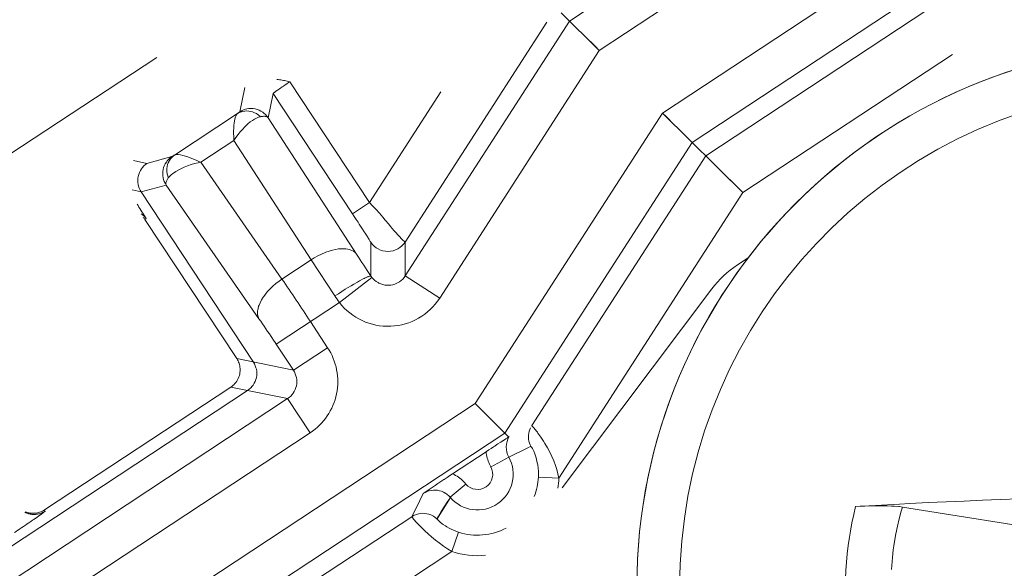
# Model space of a CAD drawing. Header units: inches. Extents: x 0 to 210, y -297 to 0.
# Tile 7 of 76: x 84.29 to 89.09, y -216.58 to -213.9. Entities that reach past the tile are written whole.
import ezdxf

# ---------------------------------------------------------------- set-up
doc = ezdxf.new("R2010")
doc.units = ezdxf.units.IN
doc.header["$MEASUREMENT"] = 0
doc.layers.add('Lag 4', color=7, linetype='Continuous')

msp = doc.modelspace()

# ---------------------------------------------------------------- linework, layer by layer
at = {"layer": 'Lag 4', "color": 7, "lineweight": 9, "true_color": 0xffffff}
for points in [[(89.6995, -212.1062), (86.9694, -213.9064)], [(89.8096, -212.2732), (87.1147, -214.0502)], [(87.4227, -214.355), (90.0431, -212.6272)], [(87.568, -214.4987), (90.1531, -212.7941)], [(89.0079, -213.6573), (87.6335, -214.5635)], [(87.1147, -214.0502), (86.9286, -213.866)], [(86.1676, -214.9841), (86.8585, -213.9121)], [(86.9694, -213.9064), (86.1685, -215.1492)], [(86.9708, -213.9079), (86.9694, -213.9064)], [(87.1147, -214.0502), (87.0958, -214.0313), (87.0421, -213.9784)], [(87.1147, -214.0502), (86.3366, -215.2575)], [(83.4551, -215.0714), (84.9576, -214.0842)], [(88.8361, -214.07), (87.815, -214.7432)], [(85.6062, -214.2023), (85.5996, -214.2067), (85.5913, -214.2122), (85.583, -214.2178), (85.5747, -214.2234), (85.5687, -214.2274), (85.5605, -214.2331), (85.5563, -214.2359), (85.5481, -214.2417), (85.5461, -214.243), (85.538, -214.2488), (85.5305, -214.2543), (85.5298, -214.2548), (85.5258, -214.258), (85.5246, -214.2591), (85.5246, -214.2592), (85.5243, -214.2597)], [(85.542, -214.1911), (85.5484, -214.1919), (85.5549, -214.1928), (85.5614, -214.1938), (85.5678, -214.1949), (85.5742, -214.196), (85.5806, -214.1972), (85.587, -214.1984), (85.5934, -214.1997), (85.5998, -214.201), (85.6062, -214.2023)], [(85.6062, -214.2023), (85.9946, -214.7912)], [(85.3615, -214.3493), (85.3858, -214.2312)], [(85.5243, -214.2597), (85.5, -214.3778)], [(85.5243, -214.2597), (85.9111, -214.8463)], [(85.9946, -214.7912), (86.3427, -214.251)], [(85.4629, -214.3731), (85.46, -214.3705), (85.4517, -214.3639), (85.4428, -214.3581), (85.4336, -214.3534), (85.4242, -214.3497), (85.4148, -214.3471), (85.4055, -214.3455), (85.3959, -214.345), (85.3863, -214.3454), (85.3842, -214.3457), (85.3748, -214.3474), (85.3659, -214.3501), (85.3576, -214.3536), (85.35, -214.3579)], [(85.35, -214.3579), (85.3503, -214.3577), (85.3514, -214.3569), (85.3526, -214.3561), (85.3538, -214.3552), (85.355, -214.3544), (85.3551, -214.3543), (85.3562, -214.3535), (85.3574, -214.3527), (85.3585, -214.3518), (85.3595, -214.351), (85.3607, -214.3501), (85.361, -214.3499), (85.3615, -214.3493)], [(85.5, -214.3778), (85.4942, -214.3699), (85.4874, -214.3624), (85.4797, -214.3555), (85.4737, -214.3509), (85.4648, -214.3454), (85.4556, -214.3409), (85.4462, -214.3374), (85.4367, -214.3349), (85.4269, -214.3334), (85.4169, -214.3329), (85.4066, -214.3335), (85.3963, -214.3351), (85.389, -214.3369), (85.3792, -214.3402), (85.37, -214.3444), (85.3615, -214.3493)], [(86.5093, -215.7723), (87.4227, -214.355)], [(87.4227, -214.355), (87.442, -214.3738)], [(87.4227, -214.355), (87.815, -214.7432)], [(85.35, -214.3579), (85.0432, -214.5602)], [(85.3328, -214.489), (85.3325, -214.4824), (85.332, -214.469), (85.3317, -214.4555), (85.3318, -214.442), (85.3322, -214.4295), (85.333, -214.4161), (85.3343, -214.4027), (85.3354, -214.3951), (85.3375, -214.3839), (85.3404, -214.3738), (85.3418, -214.3699), (85.3443, -214.3647), (85.347, -214.3608), (85.35, -214.3579)], [(85.463, -214.3731), (85.4535, -214.3758), (85.4438, -214.3796), (85.4339, -214.3846), (85.4235, -214.3909), (85.4128, -214.3986), (85.4014, -214.408), (85.3979, -214.4111), (85.3851, -214.4234), (85.376, -214.433), (85.3644, -214.4463), (85.3533, -214.4601), (85.3428, -214.4743), (85.3328, -214.489)], [(85.5, -214.3778), (85.4976, -214.3754), (85.4943, -214.3735), (85.4908, -214.3723), (85.4868, -214.3715), (85.486, -214.3714), (85.4821, -214.371), (85.4782, -214.371), (85.4743, -214.3713), (85.4705, -214.3718), (85.4667, -214.3724), (85.463, -214.3731)], [(85.5, -214.3778), (85.9316, -215.0439)], [(87.442, -214.3738), (87.4787, -214.4104)], [(85.1715, -214.5954), (85.3328, -214.489)], [(85.3328, -214.489), (85.7096, -215.0705)], [(86.6546, -215.9161), (87.568, -214.4987)], [(87.563, -214.4939), (87.5666, -214.4974), (87.5679, -214.4988)], [(84.8434, -214.5871), (84.9092, -214.6006)], [(84.9092, -214.6006), (85.0305, -214.5676)], [(85.0305, -214.5676), (85.0226, -214.5735), (85.0152, -214.5803), (85.0083, -214.588), (85.0038, -214.594), (84.9983, -214.6028), (84.9937, -214.612), (84.9902, -214.6214), (84.9877, -214.631), (84.9863, -214.6407), (84.9858, -214.6508), (84.9863, -214.661), (84.9879, -214.6713), (84.9897, -214.6786), (84.993, -214.6884), (84.9972, -214.6976), (85.0022, -214.7061)], [(85.0133, -214.6709), (85.0102, -214.6612), (85.008, -214.651), (85.0068, -214.6403), (85.0067, -214.639), (85.0065, -214.6355), (85.0067, -214.6253), (85.0079, -214.6158), (85.01, -214.6067), (85.0131, -214.5979), (85.0172, -214.5893), (85.0186, -214.5868), (85.0239, -214.5788), (85.0298, -214.5717), (85.0363, -214.5654), (85.0432, -214.5602)], [(85.1715, -214.5954), (85.1587, -214.5978), (85.1413, -214.6019), (85.1242, -214.6068), (85.1073, -214.6126), (85.0907, -214.6192), (85.0745, -214.6267), (85.064, -214.6321), (85.0503, -214.64), (85.0381, -214.6482), (85.0361, -214.6496), (85.027, -214.6568), (85.0195, -214.6639), (85.0133, -214.6709)], [(85.0305, -214.5676), (85.0319, -214.5671), (85.0331, -214.5664), (85.0344, -214.5656), (85.0344, -214.5655), (85.0357, -214.5647), (85.0369, -214.564), (85.0382, -214.5632), (85.0394, -214.5625), (85.0407, -214.5617), (85.0419, -214.561), (85.0432, -214.5602)], [(85.1715, -214.5954), (85.1654, -214.5925), (85.1531, -214.5869), (85.1407, -214.5815), (85.1282, -214.5764), (85.1162, -214.5718), (85.1034, -214.5674), (85.0905, -214.5635), (85.0842, -214.5618), (85.0723, -214.5592), (85.0614, -214.5578), (85.0571, -214.5575), (85.0515, -214.5577), (85.047, -214.5586), (85.0432, -214.5602)], [(85.1715, -214.5954), (85.5671, -215.1645)], [(87.6335, -214.5635), (86.7856, -215.8791)], [(87.6352, -214.5654), (87.6335, -214.5635)], [(84.8808, -214.7392), (84.8758, -214.7307), (84.8717, -214.7214), (84.8683, -214.7117), (84.8666, -214.7043), (84.865, -214.694), (84.8644, -214.6838), (84.8649, -214.6737), (84.8663, -214.664), (84.8688, -214.6545), (84.8724, -214.645), (84.8769, -214.6358), (84.8824, -214.627), (84.8869, -214.621), (84.8938, -214.6133), (84.9013, -214.6065), (84.9092, -214.6006)], [(85.0133, -214.6709), (85.013, -214.6714), (85.0109, -214.6745), (85.0089, -214.6777), (85.0071, -214.681), (85.0053, -214.6843), (85.0038, -214.6878), (85.0026, -214.6915), (85.0017, -214.6949), (85.0011, -214.6988), (85.0012, -214.7026), (85.0022, -214.7061)], [(87.815, -214.7432), (87.7914, -214.7196), (87.7243, -214.6535)], [(84.8808, -214.7391), (84.8372, -214.7302)], [(85.0022, -214.7061), (84.8808, -214.7391)], [(85.4283, -215.5694), (84.8808, -214.7391)], [(85.4553, -215.3579), (85.0022, -214.7061)], [(87.815, -214.7432), (86.9176, -216.1358)], [(85.9946, -214.7912), (85.9111, -214.8463)], [(85.9946, -214.7912), (86.0075, -214.8054), (86.0249, -214.8246), (86.0422, -214.844), (86.0592, -214.8635), (86.0712, -214.8775), (86.0879, -214.8973), (86.0966, -214.9078), (86.1132, -214.9277), (86.1192, -214.9347), (86.1349, -214.9523), (86.1385, -214.9562), (86.1521, -214.9699), (86.1585, -214.9761), (86.1633, -214.9804), (86.1664, -214.9831), (86.1665, -214.9833), (86.1676, -214.9841)], [(84.9052, -214.8699), (84.9045, -214.8688), (84.9038, -214.8677), (84.9031, -214.8666), (84.9025, -214.8655), (84.9018, -214.8644), (84.9011, -214.8633), (84.9004, -214.8621), (84.8997, -214.861), (84.899, -214.8599), (84.8984, -214.8588)], [(84.8993, -214.8737), (84.9052, -214.8699)], [(85.347, -215.5527), (84.8993, -214.8737)], [(86.0001, -214.985), (85.9997, -214.9841), (85.9996, -214.9839), (85.9982, -214.9814), (85.9959, -214.9776), (85.9928, -214.9726), (85.9844, -214.9591), (85.9821, -214.9554), (85.9732, -214.9415), (85.9687, -214.9345), (85.9597, -214.9206), (85.9535, -214.911), (85.9445, -214.8972), (85.9382, -214.8876), (85.9292, -214.8738), (85.9201, -214.86), (85.9111, -214.8463)], [(85.9316, -215.0439), (85.9273, -215.0386), (85.922, -215.0336), (85.9156, -215.0291), (85.9082, -215.0251), (85.9, -215.0218), (85.8974, -215.021), (85.8884, -215.0187), (85.8785, -215.0173), (85.8724, -215.0169), (85.86, -215.0167), (85.8467, -215.0176), (85.8433, -215.0179), (85.8288, -215.0202), (85.8137, -215.0235), (85.7979, -215.028), (85.7814, -215.0338), (85.7774, -215.0353), (85.7597, -215.0429), (85.742, -215.0515), (85.7245, -215.0613), (85.7096, -215.0705)], [(86.001, -215.1501), (86.0001, -214.985)], [(86.1676, -214.9841), (86.1685, -215.1492)], [(85.7096, -215.0705), (85.5671, -215.1645)], [(85.7096, -215.0705), (85.8255, -215.2472)], [(87.8412, -215.0612), (87.7881, -215.0961)], [(85.5671, -215.1645), (85.5535, -215.1742), (85.5378, -215.1866), (85.5231, -215.1995), (85.5094, -215.2129), (85.4972, -215.2261), (85.4863, -215.2394), (85.4851, -215.241), (85.4759, -215.2538), (85.4681, -215.2663), (85.4667, -215.2687), (85.4605, -215.2808), (85.4556, -215.2925), (85.4538, -215.2977), (85.4509, -215.3077), (85.4492, -215.3172), (85.4489, -215.319), (85.4484, -215.3281), (85.4489, -215.3367), (85.4502, -215.3446), (85.4524, -215.3516), (85.4553, -215.3579)], [(86.001, -215.1501), (85.9997, -215.1494), (85.9978, -215.1495), (85.9962, -215.1498), (85.9881, -215.1525), (85.9855, -215.1535), (85.9738, -215.1588), (85.9683, -215.1616), (85.963, -215.1643), (85.9453, -215.1738), (85.9351, -215.1795), (85.9176, -215.1896), (85.9043, -215.1975), (85.8871, -215.208), (85.8764, -215.2146), (85.8594, -215.2254), (85.8424, -215.2362), (85.8255, -215.2473)], [(86.0055, -215.1564), (85.8475, -215.279)], [(86.0055, -215.1564), (86.0118, -215.1637), (86.019, -215.1705), (86.0272, -215.1767), (86.0361, -215.1822), (86.0399, -215.1842), (86.0495, -215.1884), (86.0594, -215.1916), (86.0693, -215.1938), (86.0792, -215.1949), (86.0888, -215.195), (86.0984, -215.1941), (86.1082, -215.1921), (86.1179, -215.1891), (86.1274, -215.185), (86.1367, -215.1799), (86.1402, -215.1777), (86.1486, -215.1714), (86.1562, -215.1645), (86.1629, -215.157), (86.1685, -215.1492)], [(86.3366, -215.2576), (86.1685, -215.1492)], [(87.6633, -215.2131), (86.9329, -216.1827)], [(85.8475, -215.279), (85.5393, -215.4822)], [(85.5393, -215.4822), (85.5343, -215.4746), (85.526, -215.4621), (85.5177, -215.4496), (85.5145, -215.4447), (85.5061, -215.4323), (85.4977, -215.4198), (85.4893, -215.4074), (85.4809, -215.395), (85.4724, -215.3826), (85.4639, -215.3703), (85.4553, -215.3579)], [(85.7062, -215.3722), (85.79, -215.4994)], [(85.5393, -215.4822), (85.6232, -215.6094)], [(85.7901, -215.4994), (85.6232, -215.6094)], [(85.347, -215.5527), (85.6232, -215.6094)], [(85.347, -215.5527), (85.3503, -215.558), (85.3532, -215.5636), (85.3558, -215.5694), (85.358, -215.5753), (85.3599, -215.5814), (85.3614, -215.5876), (85.3625, -215.5939), (85.3632, -215.6002), (85.3635, -215.6065), (85.3634, -215.6127)], [(85.3998, -215.7079), (85.4077, -215.702), (85.4152, -215.6952), (85.4221, -215.6875), (85.4266, -215.6815), (85.4321, -215.6727), (85.4367, -215.6635), (85.4402, -215.654), (85.4427, -215.6445), (85.4442, -215.6348), (85.4446, -215.6247), (85.4441, -215.6145), (85.4425, -215.6042), (85.4407, -215.5969), (85.4374, -215.5871), (85.4332, -215.5779), (85.4283, -215.5694)], [(85.3634, -215.6127), (85.3627, -215.6202), (85.3615, -215.6276), (85.3597, -215.6349), (85.3574, -215.6421), (85.3545, -215.6491), (85.3545, -215.6492), (85.3511, -215.6559), (85.3472, -215.6624), (85.3428, -215.6685), (85.338, -215.6743), (85.3328, -215.6798)], [(85.5948, -215.7479), (85.6027, -215.7421), (85.6103, -215.7353), (85.6172, -215.7276), (85.6219, -215.7214), (85.6274, -215.7126), (85.6319, -215.7034), (85.6354, -215.694), (85.6379, -215.6846), (85.6394, -215.6749), (85.6398, -215.6649), (85.6393, -215.6547), (85.6377, -215.6445), (85.6358, -215.6369), (85.6325, -215.6271), (85.6282, -215.6179), (85.6232, -215.6094)], [(84.4095, -216.2906), (85.3186, -215.6912)], [(85.5948, -215.7479), (85.3186, -215.6912)], [(83.9165, -216.6859), (85.3998, -215.7079)], [(85.5948, -215.7479), (83.9329, -216.8437)], [(85.5948, -215.7479), (85.7048, -215.9147)], [(83.8667, -217.5148), (86.5093, -215.7723)], [(86.5093, -215.7723), (86.6738, -215.9351)], [(86.5093, -215.7723), (86.5282, -215.7912), (86.5819, -215.8441)], [(86.7809, -215.9803), (86.7776, -215.9734), (86.7743, -215.9646), (86.7718, -215.9555), (86.7702, -215.9462), (86.7694, -215.9368), (86.7694, -215.9351), (86.7698, -215.9257), (86.771, -215.9163), (86.7731, -215.9072), (86.776, -215.8982), (86.7797, -215.8896)], [(86.7853, -215.8796), (86.7859, -215.8799), (86.7861, -215.8801), (86.7878, -215.8818), (86.7905, -215.8846), (86.7908, -215.885), (86.794, -215.8885), (86.7943, -215.8889), (86.7974, -215.8925), (86.8004, -215.8961), (86.8033, -215.8998), (86.804, -215.9007), (86.8069, -215.9044), (86.8097, -215.9081), (86.8126, -215.9119), (86.8153, -215.9157)], [(83.9768, -217.6817), (86.6546, -215.9161)], [(85.7048, -215.9147), (84.0428, -217.0105)], [(86.5624, -216.007), (86.5655, -216.0049), (86.5766, -215.9976), (86.5877, -215.9904), (86.5988, -215.9831), (86.6048, -215.9792), (86.6159, -215.972), (86.6206, -215.9689), (86.6318, -215.9617), (86.6352, -215.9595), (86.6463, -215.9523), (86.648, -215.9512), (86.6592, -215.9441), (86.6647, -215.9407), (86.6692, -215.9378), (86.6697, -215.9376), (86.6724, -215.9359), (86.6729, -215.9355), (86.6738, -215.9351)], [(86.6531, -215.9146), (86.6546, -215.9161)], [(86.8153, -215.9157), (86.8295, -215.9355), (86.8429, -215.9558), (86.8493, -215.9659), (86.8616, -215.9871), (86.8732, -216.0087), (86.8835, -216.0303), (86.8926, -216.0518), (86.9006, -216.0731), (86.9075, -216.0942), (86.9131, -216.115), (86.9177, -216.1356)], [(86.6731, -216.0328), (86.7692, -215.9859)], [(86.7692, -215.9859), (86.7813, -215.9801)], [(86.8179, -216.1308), (86.8182, -216.1185), (86.8177, -216.1028), (86.8164, -216.087), (86.8142, -216.0714), (86.8122, -216.0603), (86.8087, -216.0449), (86.8066, -216.0371), (86.8019, -216.0221), (86.8003, -216.0176), (86.7947, -216.0038), (86.7934, -216.0008), (86.7882, -215.9906), (86.7854, -215.9859), (86.7832, -215.9826), (86.7816, -215.9807), (86.7813, -215.9803), (86.7808, -215.9801)], [(86.5624, -216.007), (86.3997, -216.1143)], [(86.5859, -216.0806), (86.5823, -216.0738), (86.5789, -216.0667), (86.5759, -216.0596), (86.5731, -216.0523), (86.5706, -216.0449), (86.5684, -216.0374), (86.5664, -216.0299), (86.5648, -216.0223), (86.5635, -216.0146), (86.5624, -216.007)], [(86.5836, -216.0819), (86.6735, -216.0325)], [(86.3997, -216.1143), (86.3867, -216.1228), (86.3723, -216.1324), (86.358, -216.1419), (86.3566, -216.1428), (86.3423, -216.1524), (86.3279, -216.162), (86.3137, -216.1716), (86.2994, -216.1813), (86.2851, -216.1909), (86.2708, -216.2006), (86.2565, -216.2103)], [(86.3997, -216.1143), (86.407, -216.118), (86.4141, -216.1221), (86.4211, -216.1265), (86.4279, -216.1311), (86.4345, -216.1361), (86.4409, -216.1413), (86.4471, -216.1467), (86.453, -216.1524), (86.4587, -216.1583), (86.4641, -216.1644)], [(86.8179, -216.1308), (86.9177, -216.1356)], [(86.4661, -216.1627), (86.3879, -216.2291)], [(86.2565, -216.2103), (86.2509, -216.2216), (86.2453, -216.233), (86.2397, -216.2443), (86.2341, -216.2556), (86.2285, -216.2669), (86.2228, -216.2782), (86.2172, -216.2896), (86.2116, -216.3009), (86.206, -216.3122), (86.2004, -216.3235)], [(86.3879, -216.2291), (86.3811, -216.2219), (86.3734, -216.2152), (86.3649, -216.2093), (86.3637, -216.2086), (86.3546, -216.2036), (86.3452, -216.1996), (86.3355, -216.1967), (86.3258, -216.1948), (86.3159, -216.1939), (86.3058, -216.194), (86.2956, -216.1952), (86.2854, -216.1974), (86.2841, -216.1977), (86.2743, -216.2011), (86.2651, -216.2053), (86.2565, -216.2103)], [(86.3879, -216.2291), (86.3804, -216.2407), (86.3731, -216.2524)], [(86.3886, -216.2299), (86.3236, -216.3339)], [(86.3731, -216.2524), (86.3587, -216.2757), (86.3442, -216.2987)], [(88.3646, -217.0622), (88.355, -217.0225), (88.3465, -216.9826), (88.3389, -216.9424), (88.3339, -216.9119), (88.3282, -216.8713), (88.3235, -216.8307), (88.3198, -216.7899), (88.3172, -216.7492), (88.3156, -216.7085), (88.3151, -216.6678), (88.3156, -216.6271), (88.3172, -216.5864), (88.3198, -216.5456), (88.3235, -216.5049), (88.3282, -216.4642), (88.334, -216.4237), (88.3389, -216.3936), (88.3465, -216.3533), (88.355, -216.3134), (88.3646, -216.2737)], [(88.3645, -216.2737), (88.4018, -216.2715), (88.4901, -216.2666), (88.5784, -216.262), (88.6294, -216.2594), (88.7177, -216.2551), (88.8061, -216.251), (88.8944, -216.2471), (88.9828, -216.2434), (89.0712, -216.2399), (89.1595, -216.2366), (89.2479, -216.2336)], [(88.5929, -216.2763), (88.5789, -216.2746), (88.5751, -216.2742), (88.5747, -216.2741), (88.5519, -216.2725), (88.5398, -216.2719), (88.5169, -216.2711), (88.4941, -216.2707), (88.4742, -216.2706), (88.4514, -216.2707), (88.4285, -216.2711), (88.4102, -216.2716), (88.3873, -216.2725), (88.3645, -216.2737)], [(88.5929, -216.2763), (88.5871, -216.2965), (88.5773, -216.3338), (88.5687, -216.3702), (88.5611, -216.4069), (88.5545, -216.444), (88.5512, -216.4651), (88.5483, -216.4854), (88.5438, -216.5233), (88.5403, -216.5611), (88.5389, -216.5818)], [(88.5929, -216.2763), (89.3719, -216.4004)], [(84.3604, -216.3069), (84.3561, -216.3071), (84.3517, -216.3071), (84.3473, -216.3068), (84.3429, -216.3064), (84.3385, -216.3058), (84.3342, -216.305), (84.3299, -216.304), (84.3257, -216.3029), (84.3215, -216.3015), (84.3174, -216.3)], [(84.3654, -216.3124), (84.3611, -216.3126), (84.3568, -216.3127), (84.3524, -216.3126), (84.3481, -216.3123), (84.3438, -216.3117), (84.3395, -216.311), (84.3352, -216.3101), (84.331, -216.309), (84.3269, -216.3078), (84.3228, -216.3063)], [(84.3515, -216.3411), (84.3544, -216.3391), (84.3578, -216.3368), (84.3613, -216.3344), (84.3619, -216.334), (84.3653, -216.3316), (84.3687, -216.3292), (84.3722, -216.3268), (84.3756, -216.3245), (84.379, -216.322), (84.3825, -216.3196), (84.3859, -216.3172)], [(84.4095, -216.2906), (84.4051, -216.2933), (84.4006, -216.2958), (84.3958, -216.2981), (84.391, -216.3001), (84.386, -216.3019), (84.381, -216.3035), (84.3759, -216.3047), (84.3708, -216.3057), (84.3656, -216.3065), (84.3604, -216.3069)], [(84.4134, -216.2964), (84.4118, -216.2974), (84.4074, -216.3), (84.4029, -216.3023), (84.4, -216.3037), (84.3953, -216.3056), (84.3904, -216.3073), (84.3855, -216.3088), (84.3806, -216.3101), (84.3755, -216.3111), (84.3705, -216.3119), (84.3654, -216.3124)], [(84.3859, -216.3172), (84.3868, -216.3166), (84.3896, -216.3146), (84.3924, -216.3126), (84.3953, -216.3106), (84.3981, -216.3086), (84.3984, -216.3083), (84.4012, -216.3063), (84.404, -216.3042), (84.4067, -216.3022), (84.407, -216.302), (84.4098, -216.2998), (84.4119, -216.2981), (84.4131, -216.2969), (84.4132, -216.2968), (84.4134, -216.2964)], [(84.4134, -216.2964), (84.4095, -216.2906)], [(86.2004, -216.3235), (85.7307, -216.6332)], [(86.3228, -216.3332), (86.3151, -216.3268), (86.3066, -216.3212), (86.3032, -216.3193), (86.2939, -216.3148), (86.2842, -216.3113), (86.2744, -216.3089), (86.2645, -216.3075), (86.2546, -216.3071), (86.2444, -216.3077), (86.2343, -216.3094), (86.228, -216.311), (86.2182, -216.3143), (86.2089, -216.3185), (86.2004, -216.3235)], [(86.2004, -216.3235), (86.2006, -216.3244), (86.2011, -216.325), (86.2033, -216.3278), (86.2035, -216.3282), (86.2072, -216.3328), (86.2076, -216.3333), (86.2134, -216.3401), (86.2209, -216.3484), (86.23, -216.3583), (86.2347, -216.3632), (86.253, -216.3817), (86.2628, -216.3912), (86.282, -216.4088), (86.2961, -216.4211), (86.3162, -216.4377), (86.3336, -216.4513), (86.3547, -216.4666), (86.3742, -216.4799), (86.3962, -216.4938)], [(86.3442, -216.2987), (86.33, -216.3218), (86.3228, -216.3332)], [(84.2636, -216.4008), (84.2708, -216.3959), (84.2796, -216.39), (84.2884, -216.3841), (84.29, -216.383), (84.2988, -216.377), (84.3076, -216.3711), (84.3164, -216.3651), (84.3252, -216.3591), (84.334, -216.3531), (84.3428, -216.3471), (84.3515, -216.3411)], [(86.3228, -216.3332), (86.3229, -216.3338), (86.323, -216.334), (86.3241, -216.3355), (86.326, -216.3378), (86.3287, -216.3407), (86.3362, -216.3477), (86.3369, -216.3483), (86.3389, -216.35), (86.3488, -216.3577), (86.3539, -216.3614), (86.3643, -216.3684), (86.3721, -216.3732), (86.383, -216.3794), (86.3929, -216.3845), (86.4042, -216.3898), (86.4158, -216.3946), (86.4276, -216.3989)], [(86.3962, -216.4938), (86.4276, -216.3989)], [(86.3962, -216.4938), (85.8827, -216.8324)]]:
    msp.add_lwpolyline(points, dxfattribs=at)
for points in [[(122.0343, -203.4452), (122.0343, -191.2949), (112.1846, -181.4452), (100.0343, -181.4452), (87.8841, -181.4452), (78.0343, -191.2949), (78.0343, -203.4452), (78.0343, -215.5955), (87.8841, -225.4452), (100.0343, -225.4452), (112.1846, -225.4452), (122.0343, -215.5955), (122.0343, -203.4452)], [(121.9357, -203.4452), (121.9357, -191.3494), (112.1301, -181.5438), (100.0343, -181.5438), (87.9385, -181.5438), (78.1329, -191.3494), (78.1329, -203.4452), (78.1329, -215.541), (87.9385, -225.3466), (100.0343, -225.3466), (112.1301, -225.3466), (121.9357, -215.541), (121.9357, -203.4452)], [(92.5978, -216.6679), (92.5978, -215.2044), (91.4113, -214.0179), (89.9478, -214.0179), (88.4842, -214.0179), (87.2978, -215.2044), (87.2978, -216.6679), (87.2978, -218.1315), (88.4842, -219.3179), (89.9478, -219.3179), (91.4113, -219.3179), (92.5978, -218.1315), (92.5978, -216.6679)]]:
    msp.add_open_spline(points, degree=3, knots=[0, 0, 0, 0, 1, 1, 1, 2, 2, 2, 3, 3, 3, 4, 4, 4, 4], dxfattribs=at)
for points in [[(89.815, -214.0213), (88.3533, -214.0946), (87.2278, -215.3389), (87.3011, -216.8007)], [(89.5986, -214.2516), (88.3976, -214.4251), (87.5063, -215.4544), (87.5063, -216.6679)], [(84.8984, -214.8588), (84.8859, -214.8388), (84.8734, -214.8187), (84.8608, -214.7988)], [(84.8972, -214.8599), (84.8923, -214.8549), (84.8868, -214.8506), (84.8807, -214.8472)], [(84.8993, -214.8737), (84.897, -214.8702), (84.8943, -214.8668), (84.8913, -214.8638)], [(84.9052, -214.8699), (84.9028, -214.8663), (84.9002, -214.8629), (84.8972, -214.8599)], [(86.0001, -214.985), (86.0187, -215.0132), (86.0503, -215.0301), (86.0841, -215.0299)], [(86.0841, -215.0299), (86.1179, -215.0298), (86.1493, -215.0125), (86.1676, -214.9841)], [(85.9316, -215.0439), (85.9546, -215.0794), (85.9777, -215.1148), (86.001, -215.1501)], [(87.7881, -215.0961), (87.7401, -215.1277), (87.6979, -215.1673), (87.6633, -215.2131)], [(85.7062, -215.3722), (85.6603, -215.3026), (85.614, -215.2334), (85.5671, -215.1645)], [(86.001, -215.1501), (86.0024, -215.1522), (86.0039, -215.1544), (86.0055, -215.1564)], [(85.8255, -215.2472), (85.8326, -215.258), (85.8399, -215.2686), (85.8475, -215.279)], [(86.0976, -215.3948), (86.1948, -215.3905), (86.2839, -215.3393), (86.3366, -215.2575)], [(85.8475, -215.279), (85.9072, -215.3559), (86.0004, -215.399), (86.0976, -215.3948)], [(85.79, -215.4994), (85.8338, -215.5658), (85.8494, -215.6468), (85.8335, -215.7247)], [(85.3186, -215.6912), (85.3237, -215.6878), (85.3284, -215.684), (85.3328, -215.6798)], [(85.8335, -215.7247), (85.8175, -215.8026), (85.7712, -215.8709), (85.7048, -215.9147)], [(86.6756, -215.9333), (86.6572, -215.9637), (86.6562, -216.0016), (86.6731, -216.0328)], [(86.6735, -216.0325), (86.7166, -216.1109), (86.6933, -216.2092), (86.6196, -216.2599)], [(86.5859, -216.0806), (86.6042, -216.114), (86.5943, -216.1559), (86.5629, -216.1776)], [(86.7978, -216.2248), (86.8095, -216.1948), (86.8163, -216.163), (86.8179, -216.1308)], [(86.5629, -216.1776), (86.5315, -216.1992), (86.4888, -216.1935), (86.4641, -216.1644)], [(86.9122, -216.1852), (86.915, -216.1688), (86.9169, -216.1523), (86.9177, -216.1358)], [(86.6196, -216.2599), (86.5459, -216.3106), (86.4457, -216.2973), (86.3879, -216.2291)], [(84.3136, -216.3021), (84.3166, -216.3036), (84.3197, -216.305), (84.3228, -216.3063)], [(86.4276, -216.3989), (86.5046, -216.4243), (86.5886, -216.4171), (86.6602, -216.3791)], [(86.3962, -216.4938), (86.4489, -216.5112), (86.5047, -216.5173), (86.5599, -216.5119)]]:
    msp.add_open_spline(points, degree=3, dxfattribs=at)

doc.saveas('drawing.dxf')
